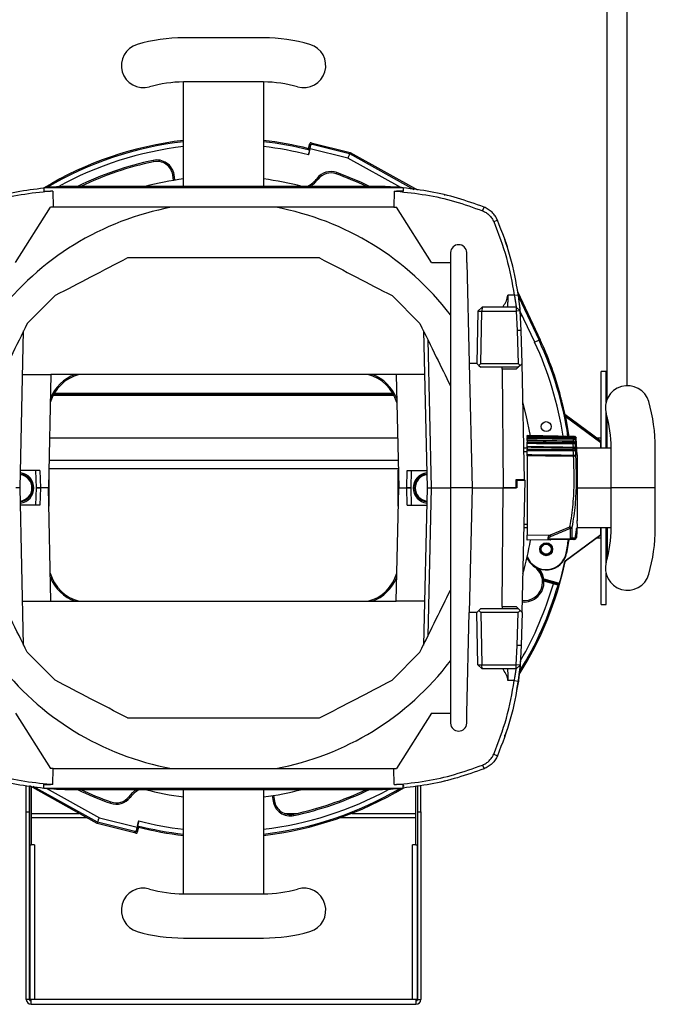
# Model space of a CAD drawing. Header units: millimetres. Extents: x 26 to 182, y 63 to 258.
# Tile 9 of 33: x 36 to 51, y 137 to 161. Entities that reach past the tile are written whole.
import ezdxf

# ---------------------------------------------------------------- set-up
doc = ezdxf.new("R2010")
doc.units = ezdxf.units.MM

msp = doc.modelspace()

# ---------------------------------------------------------------- linework, layer by layer
at = {"color": 7, "linetype": 'Continuous', "lineweight": 25}
for p, q in [((50.3, 151.737), (50.3, 178.125)), ((50.8, 152.07), (50.8, 178.125)), ((41.745, 160.722), (39.755, 160.722)), ((41.745, 159.622), (39.755, 159.622)), ((39.755, 157.025), (39.755, 159.622)), ((41.745, 159.622), (41.745, 157.025)), ((42.867, 157.964), (42.898, 158.089)), ((42.922, 158.049), (42.898, 158.089)), ((42.934, 158.111), (42.957, 158.073)), ((42.934, 158.111), (43.899, 157.869)), ((42.957, 158.073), (43.887, 157.84)), ((42.863, 157.808), (42.902, 157.963)), ((42.889, 157.926), (42.867, 157.964)), ((43.843, 157.727), (42.902, 157.963)), ((43.887, 157.84), (43.899, 157.869)), ((43.899, 157.869), (45.576, 156.939)), ((38.998, 157.673), (39.005, 157.64)), ((39.518, 157.318), (39.484, 157.313)), ((39.507, 157.175), (39.484, 157.313)), ((39.54, 157.18), (39.518, 157.318)), ((43.567, 157.368), (43.556, 157.336)), ((36.278, 156.99), (36.28, 156.905)), ((45.222, 156.99), (36.28, 156.99)), ((36.457, 157.005), (36.457, 156.99)), ((44.5, 157.025), (37, 157.025)), ((43.078, 157.226), (43.105, 157.205)), ((45.043, 157.005), (45.043, 156.99)), ((45.222, 156.99), (45.22, 156.905)), ((36.28, 156.905), (36.442, 156.905)), ((36.5, 156.905), (36.442, 156.905)), ((36.5, 156.905), (36.509, 156.505)), ((45, 156.905), (44.991, 156.505)), ((45, 156.905), (45.058, 156.905)), ((45.22, 156.905), (45.058, 156.905)), ((46.244, 156.814), (46.267, 156.814)), ((35.571, 155.13), (36.442, 156.505)), ((36.509, 156.505), (36.442, 156.505)), ((44.991, 156.505), (36.509, 156.505)), ((44.991, 156.505), (45.058, 156.505)), ((45.929, 155.13), (45.058, 156.505)), ((47.198, 156.417), (47.235, 156.509)), ((47.475, 156.148), (47.568, 156.186)), ((46.402, 155.38), (46.396, 155.13)), ((46.807, 155.13), (46.802, 155.38)), ((45.929, 155.13), (46.396, 155.13)), ((46.396, 155.13), (46.396, 149.525)), ((46.807, 155.13), (46.864, 152.625)), ((35.863, 153.614), (36.557, 154.308)), ((44.943, 154.308), (45.637, 153.614)), ((47.987, 154.318), (47.827, 154.318)), ((47.987, 154.318), (48.088, 154.33)), ((48.079, 154.391), (48.631, 153.211)), ((47.717, 154.025), (47.717, 154.054)), ((47.082, 153.925), (47.053, 152.623)), ((47.082, 153.925), (47.187, 154.025)), ((47.082, 153.925), (47.182, 153.925)), ((47.153, 152.623), (47.182, 153.925)), ((47.187, 154.025), (47.182, 153.925)), ((47.182, 153.925), (48.034, 153.925)), ((48.033, 154.025), (47.187, 154.025)), ((48.033, 154.025), (48.034, 153.925)), ((48.033, 154.025), (48.134, 153.933)), ((48.134, 153.933), (48.034, 153.925)), ((48.034, 153.925), (48.061, 153.443)), ((48.161, 153.443), (48.134, 153.933)), ((35.685, 149.525), (35.774, 153.433)), ((45.726, 153.433), (45.815, 149.525)), ((48.061, 153.443), (48.08, 152.623)), ((48.161, 153.443), (48.061, 153.443)), ((48.18, 152.623), (48.161, 153.443)), ((45.836, 153.21), (45.919, 149.525)), ((48.602, 153.198), (48.631, 153.211)), ((46.864, 152.625), (47.053, 152.625)), ((46.864, 152.625), (46.935, 149.525)), ((47.053, 152.623), (47.102, 152.574)), ((47.102, 152.574), (47.153, 152.623)), ((47.153, 152.623), (48.08, 152.623)), ((48.08, 152.623), (48.131, 152.574)), ((48.131, 152.574), (48.18, 152.623)), ((48.245, 149.735), (48.18, 152.623)), ((35.749, 152.345), (36.454, 152.345)), ((36.454, 152.345), (36.39, 149.525)), ((45.046, 152.345), (36.454, 152.345)), ((45.751, 152.345), (45.046, 152.345)), ((45.046, 152.345), (45.11, 149.525)), ((47.102, 152.574), (47.151, 152.525)), ((48.082, 152.525), (47.151, 152.525)), ((48.033, 152.476), (47.686, 152.476)), ((47.686, 152.476), (47.712, 149.525)), ((48.131, 152.574), (48.082, 152.525)), ((50.27, 152.425), (50.15, 152.425)), ((50.15, 150.52), (50.15, 152.425)), ((50.27, 151.647), (50.27, 152.425)), ((49.245, 151.36), (49.938, 150.847)), ((50.27, 150.52), (50.27, 151.393)), ((50.3, 150.52), (50.3, 151.283)), ((49.468, 150.805), (48.308, 150.825)), ((48.308, 150.799), (48.308, 150.776)), ((48.308, 150.706), (48.308, 150.749)), ((48.308, 150.699), (48.308, 150.663)), ((48.308, 150.558), (48.308, 150.627)), ((49.451, 150.653), (49.451, 150.677)), ((49.457, 150.76), (49.459, 150.777)), ((49.468, 150.805), (49.471, 150.805)), ((49.5, 150.642), (49.499, 150.62)), ((49.508, 150.736), (49.505, 150.72)), ((49.506, 150.743), (49.508, 150.736)), ((49.517, 150.761), (49.517, 150.761)), ((49.553, 150.342), (49.524, 150.76)), ((49.938, 150.847), (50.15, 150.689)), ((50.035, 150.775), (50.15, 150.775)), ((50.141, 150.52), (50.141, 150.648)), ((50.142, 150.685), (50.15, 150.689)), ((48.228, 150.52), (48.308, 150.52)), ((48.308, 150.425), (48.23, 150.425)), ((48.308, 150.536), (48.308, 150.489)), ((48.308, 150.354), (48.308, 150.446)), ((49.453, 150.489), (49.452, 150.517)), ((49.5, 150.496), (49.501, 150.471)), ((49.541, 150.52), (50.397, 150.52)), ((50.397, 149.525), (50.397, 150.52)), ((51.497, 149.525), (51.497, 150.52)), ((48.308, 150.323), (48.308, 148.346)), ((49.558, 149.525), (49.558, 150.347)), ((36.18, 149.955), (35.695, 149.955)), ((36.09, 149.525), (36.08, 149.955)), ((36.18, 149.955), (36.19, 149.525)), ((36.4, 149.976), (36.4, 149.636)), ((36.401, 150.005), (45.099, 150.005)), ((45.1, 149.636), (45.1, 149.976)), ((45.31, 149.525), (45.32, 149.955)), ((45.32, 149.955), (45.805, 149.955)), ((45.42, 149.955), (45.41, 149.525)), ((48.03, 149.525), (48.034, 149.735)), ((48.033, 149.715), (48.054, 149.715)), ((48.034, 149.735), (48.245, 149.735)), ((48.054, 149.715), (48.05, 149.525)), ((48.054, 149.715), (48.254, 149.715)), ((48.18, 146.427), (48.254, 149.715)), ((35.685, 149.525), (35.581, 149.525)), ((35.774, 145.617), (35.685, 149.525)), ((36.08, 149.095), (36.09, 149.525)), ((36.09, 149.525), (36.19, 149.525)), ((36.19, 149.525), (36.09, 149.525)), ((36.19, 149.525), (36.18, 149.095)), ((36.39, 149.525), (36.19, 149.525)), ((36.39, 149.525), (36.19, 149.525)), ((36.454, 146.705), (36.39, 149.525)), ((36.4, 149.414), (36.4, 149.074)), ((45.046, 146.705), (45.11, 149.525)), ((45.1, 149.074), (45.1, 149.414)), ((45.11, 149.525), (45.31, 149.525)), ((45.11, 149.525), (45.31, 149.525)), ((45.32, 149.095), (45.31, 149.525)), ((45.31, 149.525), (45.41, 149.525)), ((45.41, 149.525), (45.31, 149.525)), ((45.41, 149.525), (45.42, 149.095)), ((45.815, 149.525), (45.726, 145.617)), ((45.815, 149.525), (45.919, 149.525)), ((45.919, 149.525), (45.836, 145.84)), ((45.919, 149.525), (46.39, 149.525)), ((46.396, 149.525), (46.396, 143.92)), ((46.935, 149.525), (46.396, 149.525)), ((46.935, 149.525), (46.864, 146.425)), ((46.935, 149.525), (47.712, 149.525)), ((47.686, 146.574), (47.712, 149.525)), ((48.05, 149.525), (47.712, 149.525)), ((47.712, 149.525), (48.03, 149.525)), ((49.558, 149.525), (50.397, 149.525)), ((49.558, 148.703), (49.558, 149.525)), ((50.397, 148.53), (50.397, 149.525)), ((51.497, 149.525), (50.397, 149.525)), ((51.497, 149.525), (50.397, 149.525)), ((51.497, 148.53), (51.497, 149.525)), ((36.18, 149.095), (35.695, 149.095)), ((45.32, 149.095), (45.805, 149.095)), ((48.308, 148.53), (48.228, 148.53)), ((48.23, 148.625), (48.308, 148.625)), ((48.885, 148.356), (49.37, 148.557)), ((49.385, 148.261), (49.385, 148.521)), ((49.417, 148.54), (49.417, 148.284)), ((49.542, 148.475), (49.541, 148.469)), ((50.397, 148.53), (49.545, 148.53)), ((50.141, 148.365), (50.141, 148.53)), ((50.15, 146.625), (50.15, 148.53)), ((50.27, 147.659), (50.27, 148.53)), ((50.3, 148.53), (50.3, 147.769)), ((48.308, 148.346), (48.885, 148.356)), ((48.308, 148.225), (48.308, 148.346)), ((48.89, 148.235), (48.308, 148.225)), ((49.37, 148.244), (48.89, 148.235)), ((49.257, 147.71), (50.141, 148.365)), ((50.15, 148.361), (49.265, 147.705)), ((49.346, 148.243), (49.288, 147.903)), ((49.458, 148.245), (49.37, 148.244)), ((49.484, 148.246), (49.476, 148.245)), ((49.507, 148.288), (49.507, 148.287)), ((50.15, 148.275), (50.035, 148.275)), ((50.141, 148.365), (50.15, 148.361)), ((49.279, 147.905), (49.288, 147.903)), ((48.493, 147.571), (48.488, 147.564)), ((48.722, 147.24), (48.968, 147.169)), ((48.723, 147.265), (49.082, 147.162)), ((48.959, 147.14), (48.725, 147.208)), ((50.27, 146.625), (50.27, 147.401)), ((49.055, 147.146), (49.082, 147.162)), ((35.749, 146.705), (36.454, 146.705)), ((36.454, 146.705), (45.046, 146.705)), ((45.751, 146.705), (45.046, 146.705)), ((47.102, 146.476), (47.053, 146.427)), ((47.151, 146.525), (47.102, 146.476)), ((47.153, 146.427), (47.102, 146.476)), ((47.151, 146.525), (48.082, 146.525)), ((47.686, 146.574), (48.033, 146.574)), ((48.131, 146.476), (48.08, 146.427)), ((48.082, 146.525), (48.131, 146.476)), ((48.18, 146.427), (48.131, 146.476)), ((50.15, 146.625), (50.27, 146.625)), ((46.807, 143.92), (46.864, 146.425)), ((47.053, 146.425), (46.864, 146.425)), ((47.082, 145.125), (47.053, 146.427)), ((47.153, 146.427), (47.182, 145.125)), ((48.08, 146.427), (47.153, 146.427)), ((48.061, 145.607), (48.08, 146.427)), ((48.18, 146.427), (48.161, 145.607)), ((48.034, 145.125), (48.061, 145.607)), ((48.161, 145.607), (48.061, 145.607)), ((48.161, 145.607), (48.134, 145.117)), ((36.557, 144.741), (35.863, 145.436)), ((45.637, 145.436), (44.943, 144.741)), ((47.082, 145.125), (47.182, 145.125)), ((47.082, 145.125), (47.187, 145.025)), ((47.182, 145.125), (48.034, 145.125)), ((47.187, 145.025), (47.182, 145.125)), ((48.033, 145.025), (47.187, 145.025)), ((47.717, 144.997), (47.717, 145.025)), ((48.033, 145.025), (48.034, 145.125)), ((48.033, 145.025), (48.134, 145.117)), ((48.134, 145.117), (48.034, 145.125)), ((47.987, 144.732), (47.828, 144.732)), ((47.987, 144.732), (48.088, 144.72)), ((35.571, 143.92), (36.442, 142.545)), ((45.929, 143.92), (45.058, 142.545)), ((45.929, 143.92), (46.396, 143.92)), ((46.396, 143.92), (46.402, 143.67)), ((46.802, 143.67), (46.807, 143.92)), ((47.475, 142.902), (47.568, 142.864)), ((36.509, 142.545), (36.442, 142.545)), ((36.5, 142.145), (36.509, 142.545)), ((36.509, 142.545), (44.991, 142.545)), ((45, 142.145), (44.991, 142.545)), ((44.991, 142.545), (45.058, 142.545)), ((47.198, 142.633), (47.235, 142.541)), ((35.84, 141.471), (35.84, 142.126)), ((35.92, 141.471), (35.92, 142.111)), ((37.601, 141.181), (35.924, 142.111)), ((35.925, 140.651), (35.925, 142.11)), ((35.96, 142.09), (35.96, 141.43)), ((36.278, 142.06), (36.28, 142.145)), ((36.278, 142.06), (45.22, 142.06)), ((36.28, 142.145), (36.442, 142.145)), ((36.5, 142.145), (36.442, 142.145)), ((36.457, 142.045), (36.457, 142.06)), ((45, 142.145), (45.058, 142.145)), ((45.043, 142.045), (45.043, 142.06)), ((45.22, 142.145), (45.058, 142.145)), ((45.222, 142.06), (45.22, 142.145)), ((45.54, 141.43), (45.54, 142.105)), ((45.575, 142.11), (45.575, 140.651)), ((45.58, 142.111), (45.58, 141.471)), ((45.66, 141.471), (45.66, 142.126)), ((46.244, 142.236), (46.267, 142.236)), ((37, 142.025), (44.5, 142.025)), ((38.423, 141.824), (38.396, 141.845)), ((39.755, 139.428), (39.755, 142.025)), ((41.745, 142.025), (41.745, 139.428)), ((41.96, 141.87), (41.982, 141.732)), ((41.993, 141.875), (42.016, 141.737)), ((37.933, 141.682), (37.944, 141.714)), ((41.982, 141.732), (42.016, 141.737)), ((35.84, 141.471), (35.92, 141.471)), ((35.84, 136.801), (35.84, 141.471)), ((35.92, 136.801), (35.92, 141.471)), ((35.96, 141.43), (35.96, 141.326)), ((35.96, 141.326), (35.96, 140.651)), ((37.658, 141.323), (38.599, 141.087)), ((42.502, 141.377), (42.495, 141.41)), ((45.54, 141.326), (45.54, 141.43)), ((45.54, 140.651), (45.54, 141.326)), ((45.58, 141.471), (45.66, 141.471)), ((45.58, 141.471), (45.58, 136.801)), ((45.66, 141.471), (45.66, 136.801)), ((37.613, 141.21), (37.601, 141.181)), ((38.566, 140.939), (37.601, 141.181)), ((38.543, 140.977), (37.613, 141.21)), ((38.637, 141.242), (38.599, 141.087)), ((38.634, 141.086), (38.602, 140.961)), ((38.611, 141.124), (38.634, 141.086)), ((38.566, 140.939), (38.543, 140.977)), ((38.578, 141.001), (38.602, 140.961)), ((35.925, 140.651), (35.925, 136.801)), ((35.925, 140.651), (35.96, 140.651)), ((36.045, 140.651), (35.96, 140.651)), ((36.045, 140.651), (36.045, 136.801)), ((45.54, 140.651), (45.455, 140.651)), ((45.455, 136.801), (45.455, 140.651)), ((45.54, 140.651), (45.575, 140.651)), ((45.575, 136.801), (45.575, 140.651)), ((39.755, 139.428), (41.745, 139.428)), ((39.755, 138.328), (41.745, 138.328)), ((35.92, 136.801), (35.84, 136.801)), ((35.96, 136.801), (35.925, 136.801)), ((35.96, 136.681), (35.96, 136.801)), ((36.045, 136.801), (35.96, 136.801)), ((35.96, 136.681), (45.54, 136.681)), ((45.455, 136.801), (36.045, 136.801)), ((45.54, 136.801), (45.455, 136.801)), ((45.54, 136.801), (45.54, 136.681)), ((45.575, 136.801), (45.54, 136.801)), ((45.58, 136.801), (45.66, 136.801))]:
    msp.add_line(p, q, dxfattribs=at)
at = {"color": 1, "linetype": 'Continuous', "lineweight": 25}
for p, q in [((45.163, 156.996), (43.843, 157.727)), ((43.887, 157.84), (45.489, 156.952)), ((47.75, 155.715), (47.75, 155.667)), ((48.094, 154.284), (48.602, 153.198)), ((48.494, 153.147), (48.136, 153.912)), ((36.522, 151.854), (44.978, 151.854)), ((44.978, 151.855), (36.523, 151.855)), ((36.54, 151.885), (44.961, 151.885)), ((44.994, 151.823), (36.506, 151.823)), ((49.248, 151.348), (50.142, 150.685)), ((50.141, 150.648), (49.257, 151.303)), ((36.418, 150.773), (45.082, 150.773)), ((49.469, 150.777), (49.468, 150.79)), ((45.095, 150.205), (36.405, 150.205)), ((36.392, 149.636), (36.4, 149.636)), ((36.392, 149.414), (36.4, 149.414)), ((45.1, 149.636), (45.108, 149.636)), ((45.1, 149.414), (45.108, 149.414)), ((49.533, 148.29), (49.533, 148.29)), ((48.493, 147.571), (48.493, 147.572)), ((47.75, 143.335), (47.75, 143.383)), ((37.613, 141.21), (36.011, 142.098)), ((36.338, 142.054), (37.658, 141.323)), ((45.247, 142.114), (45.22, 142.098)), ((35.96, 141.43), (37.151, 141.43)), ((35.96, 141.326), (37.339, 141.326)), ((42.262, 141.43), (42.585, 141.43)), ((43.661, 141.326), (45.54, 141.326)), ((43.939, 141.43), (45.54, 141.43))]:
    msp.add_line(p, q, dxfattribs=at)
at = {"color": 7, "linetype": 'Continuous', "lineweight": 25, "flags": 128}
for points in [[(43.887, 157.84), (43.886, 157.837), (43.883, 157.831), (43.879, 157.82), (43.874, 157.806), (43.867, 157.789), (43.859, 157.77), (43.851, 157.749), (43.843, 157.727)], [(48.602, 153.198), (48.6, 153.197), (48.593, 153.194), (48.583, 153.189), (48.57, 153.182), (48.553, 153.175), (48.535, 153.166), (48.514, 153.157), (48.494, 153.147)], [(47.686, 152.476), (47.686, 152.486), (47.686, 152.495), (47.686, 152.503), (47.686, 152.511), (47.686, 152.517), (47.686, 152.521), (47.686, 152.524), (47.686, 152.525)], [(48.082, 152.525), (48.081, 152.524), (48.078, 152.521), (48.074, 152.517), (48.068, 152.511), (48.06, 152.503), (48.052, 152.495), (48.043, 152.486), (48.033, 152.476)], [(48.391, 150.824), (48.286, 151.335), (48.202, 151.655)], [(49.174, 151.661), (49.278, 151.199), (49.346, 150.807)], [(48.89, 148.235), (48.892, 148.236), (48.894, 148.237), (48.896, 148.238), (48.898, 148.24), (48.9, 148.243), (48.901, 148.247), (48.903, 148.251), (48.904, 148.255)], [(49.254, 147.687), (49.252, 147.688), (49.248, 147.691), (49.246, 147.692)], [(49.257, 147.71), (49.261, 147.707), (49.265, 147.705)], [(48.968, 147.169), (48.968, 147.169), (48.967, 147.167), (48.966, 147.164), (48.965, 147.161), (48.964, 147.156), (48.963, 147.151), (48.961, 147.146), (48.959, 147.14)], [(47.686, 146.574), (47.686, 146.564), (47.686, 146.555), (47.686, 146.547), (47.686, 146.539), (47.686, 146.533), (47.686, 146.529), (47.686, 146.526), (47.686, 146.525)], [(48.033, 146.574), (48.043, 146.564), (48.052, 146.555), (48.06, 146.547), (48.068, 146.539), (48.074, 146.533), (48.078, 146.529), (48.081, 146.526), (48.082, 146.525)], [(37.613, 141.21), (37.614, 141.213), (37.617, 141.219), (37.621, 141.23), (37.626, 141.244), (37.633, 141.261), (37.641, 141.28), (37.649, 141.301), (37.658, 141.323)]]:
    msp.add_lwpolyline(points, dxfattribs=at)
at = {"color": 7, "linetype": 'Continuous', "lineweight": 25}
for centre, radius in [((48.782, 151.05), 0.124), ((48.782, 148), 0.16), ((48.782, 148), 0.151), ((48.782, 148), 0.148), ((48.782, 148), 0.125)]:
    msp.add_circle(centre, radius, dxfattribs=at)
for centre, radius, start, end in [((39.755, 156.58), 4.142, 90, 106.1639), ((41.745, 156.58), 4.142, 73.8361, 90), ((38.755, 160.03), 0.55, 106.1639, 286.1639), ((42.745, 160.03), 0.55, 253.8361, 73.8361), ((39.755, 156.58), 3.042, 90, 106.1639), ((41.745, 156.58), 3.042, 73.8361, 90), ((40.75, 149.525), 8.7, 96.5672, 120.9837), ((40.75, 149.525), 8.7, 75.9202, 83.4328), ((40.75, 149.525), 8.334, 102.1341, 115.852), ((40.75, 149.525), 8.3, 102.1341, 115.3732), ((39.089, 157.248), 0.434, 9.2319, 102.1341), ((39.089, 157.248), 0.4, 9.2319, 102.1341), ((43.421, 156.96), 0.434, 70.2428, 142.1998), ((43.421, 156.96), 0.4, 70.2428, 142.1998), ((40.75, 149.525), 8.3, 64.7122, 70.2428), ((40.75, 149.525), 8.334, 64.148, 70.2428), ((37, 149.525), 7.5, 94.1494, 95.5237), ((37, 149.525), 7.5, 90, 94.1494), ((40.75, 149.525), 7.75, 97.3764, 104.6266), ((40.75, 149.525), 7.75, 75.3592, 82.6236), ((42.472, 157.695), 0.766, 298.9191, 322.1998), ((42.472, 157.695), 0.8, 302.2719, 322.1998), ((44.5, 149.525), 7.5, 85.8506, 90), ((44.5, 149.525), 7.5, 84.4763, 85.8506), ((40.75, 149.525), 7.1, 100.5446, 142.6765), ((40.75, 149.525), 7.1, 37.3235, 79.4554), ((46.602, 155.375), 0.2, 1.3, 178.7), ((40.75, 153.275), 7.413, 17.6489, 19.2154), ((40.75, 153.275), 7.413, 3.8867, 9.8318), ((40.75, 149.525), 8.7, 15.9733, 25.067), ((37.4, 151.375), 1, 104.0699, 164.1686), ((44.1, 151.375), 1, 15.8314, 75.9301), ((50.805, 151.52), 0.55, 16.1639, 196.1639), ((47.355, 150.52), 4.142, 0, 16.1639), ((47.355, 150.52), 3.042, 0, 16.1639), ((49.453, 150.629), 0.0488, 16.3553, 91.7768), ((47.593, 150.637), 1.858, 359.4869, 0.5131), ((49.453, 150.605), 0.0485, 18.1306, 92.6825), ((49.475, 150.499), 0.123, 78.6224, 101.2112), ((49.451, 150.636), 0.05, 35.36, 88.9396), ((48.388, 150.748), 1.07, 359.335, 0.665), ((49.456, 150.71), 0.0499, 11.3086, 89.385), ((49.469, 150.688), 0.0489, 41.1505, 103.7566), ((49.458, 150.729), 0.05, 16.6484, 88.9275), ((49.458, 150.727), 0.0501, 10.3228, 89.0351), ((49.158, 150.797), 0.311, 358.6167, 1.3833), ((49.467, 150.755), 0.0499, 7.6904, 88.9466), ((49.467, 150.755), 0.0499, 7.6771, 88.9565), ((49.475, 150.745), 0.045, 21.2181, 98.4118), ((49.483, 150.754), 0.05, 6.6543, 88.9917), ((48.719, 150.528), 0.733, 359.1227, 0.8735), ((49.45, 150.489), 0.0507, 8.4264, 87.9193), ((49.459, 150.468), 0.0492, 34.2976, 98.9889), ((49.462, 150.439), 0.0511, 39.6275, 100.1036), ((46.988, 150.469), 2.464, 359.5287, 0.4713), ((49.452, 150.512), 0.0631, 270.1901, 320.3099), ((47.634, 150.326), 1.829, 359.5404, 0.4596), ((49.464, 150.291), 0.0493, 16.4443, 91.4196), ((49.477, 150.227), 0.0849, 66.2276, 99.6862), ((35.65, 149.525), 0.33, 277.4456, 82.5544), ((45.85, 149.525), 0.33, 97.4456, 180), ((45.85, 149.525), 0.33, 180, 262.5544), ((49.358, 148.454), 0.104, 55.4633, 83.4636), ((48.969, 148.375), 0.44, 19.4274, 24.4988), ((49.381, 148.566), 0.0449, 274.7328, 324.1219), ((47.355, 148.53), 3.042, 343.8361, 0), ((47.355, 148.53), 4.142, 343.8361, 0), ((40.75, 149.525), 7.75, 344.0509, 350.3353), ((48.475, 148.18), 0.446, 17.8397, 23.1879), ((40.75, 149.525), 8.682, 349.2471, 351.502), ((49.369, 148.293), 0.0492, 271.4439, 350.1307), ((49.364, 148.264), 0.021, 287.4005, 353.2106), ((49.378, 148.305), 0.0443, 278.5092, 332.2634), ((49.457, 148.295), 0.0499, 271.0764, 351.8642), ((49.457, 148.295), 0.05, 271, 350.7615), ((49.483, 148.296), 0.05, 271.0087, 353.3531), ((49.483, 148.296), 0.05, 271, 353.3596), ((40.75, 149.525), 8.7, 327.7845, 347.8034), ((48.782, 148), 0.525, 204.1031, 236.0212), ((48.782, 148), 0.516, 202.7447, 349.2471), ((48.782, 148), 0.507, 201.2822, 349.2471), ((40.75, 149.525), 8.691, 343.9667, 347.8258), ((50.805, 147.53), 0.55, 163.8361, 343.8361), ((48.23, 147.182), 0.461, 264.4019, 56.0212), ((48.23, 147.182), 0.47, 11.4068, 56.0212), ((37.4, 147.675), 1, 195.8314, 255.9301), ((44.1, 147.675), 1, 284.0699, 344.1686), ((48.23, 147.182), 0.495, 264.8426, 3.0004), ((49.046, 147.118), 0.03, 343.8525, 73.9651), ((37.235, 168.462), 24.416, 299.0087, 299.0829), ((40.75, 145.775), 7.413, 350.1682, 356.1133), ((40.75, 149.525), 7.1, 217.3235, 259.4554), ((40.75, 149.525), 7.1, 280.5446, 322.6765), ((46.602, 143.675), 0.2, 181.3, 358.7), ((40.75, 145.775), 7.413, 340.7846, 342.3511), ((37, 149.525), 7.5, 264.4763, 265.8506), ((40.75, 149.525), 8.7, 276.5672, 300.9682), ((44.5, 149.525), 7.5, 274.1494, 275.5237), ((37, 149.525), 7.5, 265.8506, 270), ((40.75, 149.525), 8.334, 244.148, 250.2428), ((40.75, 149.525), 8.3, 244.6373, 250.2428), ((38.08, 142.09), 0.434, 250.2428, 322.1998), ((38.08, 142.09), 0.4, 250.2428, 322.1998), ((39.028, 141.355), 0.8, 123.0643, 142.1998), ((39.028, 141.355), 0.766, 118.9191, 142.1998), ((40.75, 149.525), 7.75, 255.4074, 262.6236), ((40.75, 149.525), 7.75, 277.3764, 284.5926), ((40.75, 149.525), 8.3, 282.1341, 295.3627), ((40.75, 149.525), 8.334, 282.1341, 295.852), ((44.5, 149.525), 7.5, 270, 274.1494), ((42.411, 141.801), 0.434, 189.2319, 282.1341), ((42.411, 141.801), 0.4, 189.2319, 282.1341), ((40.75, 149.525), 8.7, 255.9202, 263.4328), ((38.755, 139.02), 0.55, 73.8361, 253.8361), ((39.755, 142.47), 3.042, 253.8361, 270), ((41.745, 142.47), 3.042, 270, 286.1639), ((42.745, 139.02), 0.55, 286.1639, 106.1639), ((39.755, 142.47), 4.142, 253.8361, 270), ((41.745, 142.47), 4.142, 270, 286.1639), ((35.96, 136.801), 0.12, 180, 270), ((35.96, 136.801), 0.04, 180, 270), ((45.54, 136.801), 0.12, 270, 0), ((45.54, 136.801), 0.04, 270, 0)]:
    msp.add_arc(centre, radius, start, end, dxfattribs=at)
at = {"color": 1, "linetype": 'Continuous', "lineweight": 25}
for centre, radius, start, end in [((40.75, 149.525), 8.669, 96.591, 120.5516), ((40.75, 149.525), 8.549, 96.684, 118.8045), ((40.75, 149.525), 8.669, 75.7128, 83.409), ((40.75, 149.525), 8.549, 75.6921, 83.316), ((40.75, 149.525), 8.549, 8.6412, 25.067), ((40.75, 149.525), 8.669, 8.5065, 25.067), ((37.4, 151.375), 1.03, 109.6529, 158.7207), ((44.1, 151.375), 1.03, 21.2793, 70.3471), ((49.186, 150.683), 0.265, 358.743, 0.5206), ((49.503, 150.776), 0.0437, 176.8367, 179.2946), ((49.453, 150.637), 0.0474, 6.3058, 35.3279), ((35.65, 149.525), 0.379, 0, 83.3651), ((45.85, 149.525), 0.379, 96.6349, 180), ((35.65, 149.525), 0.349, 0, 82.9057), ((45.85, 149.525), 0.349, 97.0943, 180), ((35.65, 149.525), 0.349, 277.0943, 0), ((35.65, 149.525), 0.379, 276.6349, 0), ((45.85, 149.525), 0.379, 180, 263.3651), ((45.85, 149.525), 0.349, 180, 262.9057), ((49.526, 148.479), 0.0161, 292.6235, 344.1979), ((49.524, 148.475), 0.0177, 293.9048, 341.7312), ((48.782, 148), 0.517, 202.8476, 236.0212), ((48.23, 147.182), 0.5, 9.5534, 41.9945), ((37.4, 147.675), 1.03, 201.2793, 250.3471), ((44.1, 147.675), 1.03, 289.6529, 338.7207), ((40.75, 149.525), 8.669, 328.205, 343.8187), ((40.75, 149.525), 8.549, 329.8636, 343.8034), ((40.75, 149.525), 8.669, 276.591, 300.4592), ((40.75, 149.525), 8.549, 276.684, 298.8045), ((40.75, 149.525), 8.669, 255.7128, 263.409), ((40.75, 149.525), 8.549, 255.6921, 263.316)]:
    msp.add_arc(centre, radius, start, end, dxfattribs=at)
at = {"color": 7, "linetype": 'Continuous', "lineweight": 25}
for centre, major_axis, ratio, start_param, end_param in [((42.916, 158.1), (0.0158, 0.0305), 0.382142, 1.338818, 2.123959), ((42.899, 157.964), (0.029, 0.116), 0.022693, 4.712389, 5.537956), ((42.916, 158.1), (0.0343, -0.0005), 0.382142, 1.017634, 1.802775), ((50.142, 150.648), (0, 0.0373), 0.018228, 0.009172, 1.55728), ((38.601, 141.086), (0.029, 0.116), 0.022693, 1.570796, 2.396364), ((38.584, 140.95), (0.0343, -0.0005), 0.382142, 4.159226, 4.944367), ((38.584, 140.95), (0.0158, 0.0305), 0.382142, 4.480411, 5.265551)]:
    msp.add_ellipse(centre, major_axis=major_axis, ratio=ratio, start_param=start_param, end_param=end_param, dxfattribs=at)
for points, knots in [([(42.957, 158.073), (42.957, 158.073), (42.953, 158.074), (42.942, 158.073), (42.929, 158.066), (42.924, 158.054), (42.922, 158.049)], [0, 0, 0, 0, 0.007562, 0.355059, 0.745971, 1, 1, 1, 1]), ([(42.889, 157.926), (42.889, 157.924), (42.889, 157.921), (42.885, 157.899), (42.878, 157.869), (42.87, 157.837), (42.865, 157.816), (42.863, 157.808)], [0, 0, 0, 0, 0.217909, 0.435821, 0.653714, 0.871562, 1, 1, 1, 1]), ([(34.265, 156.509), (34.484, 156.587), (34.92, 156.744), (35.594, 156.905), (36.051, 156.962), (36.278, 156.99)], [0, 0, 0, 0, 0.335622, 0.668955, 1, 1, 1, 1]), ([(47.235, 156.509), (47.016, 156.587), (46.581, 156.744), (45.906, 156.905), (45.449, 156.962), (45.222, 156.99)], [0, 0, 0, 0, 0.335622, 0.668955, 1, 1, 1, 1]), ([(36.442, 156.905), (36.198, 156.879), (35.712, 156.828), (34.994, 156.664), (34.533, 156.499), (34.302, 156.417)], [0, 0, 0, 0, 0.3339651, 0.6661909, 1, 1, 1, 1]), ([(45.058, 156.905), (45.302, 156.879), (45.789, 156.828), (46.507, 156.664), (46.967, 156.499), (47.198, 156.417)], [0, 0, 0, 0, 0.333965, 0.666191, 1, 1, 1, 1]), ([(47.568, 156.186), (47.55, 156.221), (47.515, 156.292), (47.436, 156.383), (47.343, 156.459), (47.271, 156.492), (47.235, 156.509)], [0, 0, 0, 0, 0.25, 0.5, 0.75, 1, 1, 1, 1]), ([(47.198, 156.417), (47.228, 156.403), (47.288, 156.376), (47.365, 156.312), (47.431, 156.237), (47.46, 156.178), (47.475, 156.148)], [0, 0, 0, 0, 0.248468, 0.499974, 0.751419, 1, 1, 1, 1]), ([(47.475, 156.148), (47.59, 155.852), (47.821, 155.258), (47.932, 154.632), (47.987, 154.318)], [0, 0, 0, 0, 0.499996, 1, 1, 1, 1]), ([(48.088, 154.33), (48.031, 154.648), (47.918, 155.283), (47.685, 155.885), (47.568, 156.186)], [0, 0, 0, 0, 0.5, 1, 1, 1, 1]), ([(38.358, 155.245), (38.052, 155.086), (37.45, 154.773), (36.851, 154.462), (36.557, 154.308)], [0, 0, 0, 0, 0.50811, 1, 1, 1, 1]), ([(43.142, 155.245), (42.942, 155.245), (42.54, 155.245), (41.863, 155.245), (41.112, 155.245), (40.283, 155.245), (39.451, 155.245), (38.808, 155.245), (38.446, 155.245), (38.358, 155.245)], [0, 0, 0, 0, 0.127397, 0.255124, 0.425117, 0.595096, 0.769602, 0.94415, 1, 1, 1, 1]), ([(43.142, 155.245), (43.448, 155.086), (44.05, 154.773), (44.649, 154.462), (44.943, 154.308)], [0, 0, 0, 0, 0.50811, 1, 1, 1, 1]), ([(47.717, 154.054), (47.745, 154.094), (47.8, 154.175), (47.818, 154.271), (47.827, 154.318)], [0, 0, 0, 0, 0.503264, 1, 1, 1, 1]), ([(47.827, 154.318), (47.826, 154.294), (47.825, 154.248), (47.823, 154.185), (47.821, 154.131), (47.82, 154.078), (47.818, 154.034), (47.818, 154.028), (47.818, 154.025)], [0, 0, 0, 0, 0.154248, 0.300202, 0.437859, 0.567215, 0.800055, 1, 1, 1, 1]), ([(47.987, 154.318), (47.994, 154.279), (48.008, 154.202), (48.022, 154.105), (48.031, 154.038), (48.032, 154.029), (48.033, 154.025)], [0, 0, 0, 0, 0.255039, 0.506338, 0.754466, 1, 1, 1, 1]), ([(48.134, 153.933), (48.133, 153.939), (48.132, 153.952), (48.123, 154.043), (48.109, 154.175), (48.095, 154.278), (48.088, 154.33)], [0, 0, 0, 0, 0.248217, 0.497488, 0.74791, 1, 1, 1, 1]), ([(35.863, 153.614), (35.727, 153.337), (35.475, 152.823), (35.221, 152.306), (35.104, 152.068)], [0, 0, 0, 0, 0.539792, 1, 1, 1, 1]), ([(45.637, 153.614), (45.773, 153.337), (46.025, 152.823), (46.279, 152.306), (46.396, 152.068)], [0, 0, 0, 0, 0.539792, 1, 1, 1, 1]), ([(49.117, 151.893), (49.117, 151.894), (49.117, 151.897), (49.117, 151.901), (49.117, 151.904), (49.116, 151.907), (49.116, 151.91), (49.116, 151.912), (49.116, 151.913), (49.115, 151.914), (49.115, 151.915), (49.115, 151.916), (49.115, 151.917), (49.115, 151.918), (49.114, 151.919), (49.114, 151.919), (49.114, 151.919)], [0, 0, 0, 0, 0.289277, 0.522626, 0.679, 0.783851, 0.854214, 0.901506, 0.933356, 0.954882, 0.969507, 0.979526, 0.989008, 0.993238, 0.997511, 1, 1, 1, 1]), ([(49.174, 151.661), (49.169, 151.681), (49.159, 151.72), (49.144, 151.78), (49.13, 151.834), (49.12, 151.875), (49.117, 151.89), (49.117, 151.892), (49.117, 151.893)], [0, 0, 0, 0, 0.175795, 0.351588, 0.553196, 0.756308, 0.961964, 1, 1, 1, 1]), ([(48.308, 150.825), (48.399, 150.823), (48.672, 150.819), (48.973, 150.813), (49.269, 150.808), (49.382, 150.806), (49.468, 150.805)], [0, 0, 0, 0, 0.235175, 0.705524, 0.778217, 1, 1, 1, 1]), ([(48.308, 150.807), (48.308, 150.811), (48.308, 150.819), (48.308, 150.824), (48.308, 150.825), (48.308, 150.825)], [0, 0, 0, 0, 0.401463, 0.802925, 1, 1, 1, 1]), ([(49.468, 150.79), (49.42, 150.79), (49.245, 150.793), (49.07, 150.796), (48.756, 150.801), (48.544, 150.804), (48.332, 150.807), (48.308, 150.807)], [0, 0, 0, 0, 0.125878, 0.451096, 0.452294, 0.937036, 1, 1, 1, 1]), ([(49.459, 150.779), (49.404, 150.78), (49.02, 150.787), (48.636, 150.794), (48.308, 150.8)], [0, 0, 0, 0, 0.144048, 1, 1, 1, 1]), ([(49.459, 150.777), (49.369, 150.779), (49.071, 150.784), (48.688, 150.791), (48.394, 150.797), (48.308, 150.799)], [0, 0, 0, 0, 0.2345305, 0.7760409, 1, 1, 1, 1]), ([(48.308, 150.776), (48.396, 150.775), (48.661, 150.771), (48.958, 150.767), (49.253, 150.763), (49.371, 150.762), (49.457, 150.76)], [0, 0, 0, 0, 0.230476, 0.691427, 0.776212, 1, 1, 1, 1]), ([(48.308, 150.749), (48.308, 150.754), (48.308, 150.764), (48.308, 150.772), (48.308, 150.775), (48.308, 150.776)], [0, 0, 0, 0, 0.411156, 0.822285, 1, 1, 1, 1]), ([(49.457, 150.736), (49.408, 150.736), (49.234, 150.738), (49.06, 150.74), (48.746, 150.744), (48.537, 150.746), (48.329, 150.748), (48.308, 150.749)], [0, 0, 0, 0, 0.126893, 0.454597, 0.456224, 0.945015, 1, 1, 1, 1]), ([(49.452, 150.686), (49.399, 150.687), (49.018, 150.694), (48.636, 150.701), (48.308, 150.707)], [0, 0, 0, 0, 0.138288, 1, 1, 1, 1]), ([(49.451, 150.677), (49.36, 150.679), (49.058, 150.685), (48.677, 150.692), (48.387, 150.698), (48.308, 150.699)], [0, 0, 0, 0, 0.2400179, 0.7916914, 1, 1, 1, 1]), ([(48.308, 150.663), (48.398, 150.663), (48.667, 150.66), (48.962, 150.658), (49.254, 150.655), (49.365, 150.654), (49.451, 150.653)], [0, 0, 0, 0, 0.235663, 0.706989, 0.775369, 1, 1, 1, 1]), ([(48.308, 150.627), (48.308, 150.633), (48.308, 150.644), (48.308, 150.656), (48.308, 150.662), (48.308, 150.663)], [0, 0, 0, 0, 0.400678, 0.801364, 1, 1, 1, 1]), ([(49.451, 150.62), (49.402, 150.62), (49.229, 150.622), (49.054, 150.623), (48.722, 150.625), (48.514, 150.626), (48.308, 150.627)], [0, 0, 0, 0, 0.126875, 0.456027, 0.458165, 1, 1, 1, 1]), ([(49.505, 150.72), (49.507, 150.706), (49.509, 150.679), (49.509, 150.651), (49.506, 150.637), (49.502, 150.641), (49.5, 150.642)], [0, 0, 0, 0, 0.253914, 0.507621, 0.760893, 1, 1, 1, 1]), ([(49.508, 150.736), (49.508, 150.736), (49.508, 150.736), (49.507, 150.739), (49.506, 150.744), (49.505, 150.746)], [0, 0, 0, 0, 0.204081, 0.700151, 1, 1, 1, 1]), ([(49.517, 150.761), (49.517, 150.751), (49.519, 150.73), (49.517, 150.716), (49.514, 150.718), (49.51, 150.73), (49.508, 150.736)], [0, 0, 0, 0, 0.256372, 0.512747, 0.76964, 1, 1, 1, 1]), ([(48.308, 150.558), (48.463, 150.556), (48.709, 150.552), (49.09, 150.545), (49.316, 150.542), (49.452, 150.539)], [0, 0, 0, 0, 0.407288, 0.644164, 1, 1, 1, 1]), ([(48.308, 150.536), (48.308, 150.541), (48.308, 150.549), (48.308, 150.556), (48.308, 150.558), (48.308, 150.558)], [0, 0, 0, 0, 0.391043, 0.782068, 1, 1, 1, 1]), ([(49.452, 150.517), (49.356, 150.519), (49.04, 150.524), (48.658, 150.53), (48.373, 150.535), (48.308, 150.536)], [0, 0, 0, 0, 0.252236, 0.828493, 1, 1, 1, 1]), ([(48.308, 150.489), (48.401, 150.489), (48.68, 150.489), (48.976, 150.489), (49.265, 150.489), (49.368, 150.489), (49.453, 150.489)], [0, 0, 0, 0, 0.243667, 0.730999, 0.776997, 1, 1, 1, 1]), ([(48.308, 150.446), (48.308, 150.452), (48.308, 150.462), (48.308, 150.478), (48.308, 150.486), (48.308, 150.489)], [0, 0, 0, 0, 0.38308, 0.766159, 1, 1, 1, 1]), ([(49.453, 150.449), (49.405, 150.448), (49.232, 150.448), (49.058, 150.448), (48.724, 150.447), (48.515, 150.447), (48.308, 150.446)], [0, 0, 0, 0, 0.1246495, 0.4535266, 0.4562531, 1, 1, 1, 1]), ([(49.452, 150.539), (49.453, 150.541), (49.456, 150.546), (49.457, 150.563), (49.456, 150.589), (49.452, 150.61), (49.451, 150.62)], [0, 0, 0, 0, 0.203521, 0.467519, 0.733204, 1, 1, 1, 1]), ([(49.463, 150.34), (49.464, 150.346), (49.465, 150.359), (49.463, 150.386), (49.46, 150.418), (49.455, 150.438), (49.453, 150.449)], [0, 0, 0, 0, 0.2062228, 0.4677834, 0.733062, 1, 1, 1, 1]), ([(49.499, 150.62), (49.501, 150.604), (49.504, 150.572), (49.505, 150.533), (49.504, 150.506), (49.501, 150.499), (49.5, 150.496)], [0, 0, 0, 0, 0.26642, 0.5324335, 0.7967378, 1, 1, 1, 1]), ([(49.501, 150.471), (49.503, 150.455), (49.508, 150.424), (49.512, 150.374), (49.513, 150.333), (49.512, 150.314), (49.512, 150.305)], [0, 0, 0, 0, 0.2659437, 0.5312686, 0.793372, 1, 1, 1, 1]), ([(48.308, 150.354), (48.463, 150.352), (48.709, 150.349), (49.094, 150.345), (49.324, 150.342), (49.463, 150.34)], [0, 0, 0, 0, 0.403313, 0.637857, 1, 1, 1, 1]), ([(48.308, 150.323), (48.308, 150.328), (48.308, 150.339), (48.308, 150.349), (48.308, 150.353), (48.308, 150.354)], [0, 0, 0, 0, 0.439614, 0.879206, 1, 1, 1, 1]), ([(49.463, 150.311), (49.38, 150.312), (48.995, 150.316), (48.61, 150.32), (48.308, 150.323)], [0, 0, 0, 0, 0.215967, 1, 1, 1, 1]), ([(49.37, 148.557), (49.375, 148.583), (49.416, 148.791), (49.463, 149.188), (49.485, 149.749), (49.47, 150.124), (49.463, 150.311)], [0, 0, 0, 0, 0.043881, 0.362274, 0.680439, 1, 1, 1, 1]), ([(49.512, 150.305), (49.519, 150.117), (49.534, 149.741), (49.512, 149.176), (49.464, 148.776), (49.422, 148.565), (49.417, 148.54)], [0, 0, 0, 0, 0.317808, 0.636976, 0.955976, 1, 1, 1, 1]), ([(36.4, 149.636), (36.4, 149.596), (36.4, 149.522), (36.4, 149.448), (36.4, 149.414)], [0, 0, 0, 0, 0.541729, 1, 1, 1, 1]), ([(45.1, 149.414), (45.1, 149.454), (45.1, 149.528), (45.1, 149.602), (45.1, 149.636)], [0, 0, 0, 0, 0.541727, 1, 1, 1, 1]), ([(49.532, 148.29), (49.533, 148.291), (49.561, 148.43), (49.558, 148.574), (49.554, 148.715)], [0, 0, 0, 0, 0.010294, 1, 1, 1, 1]), ([(49.385, 148.521), (49.354, 148.508), (49.193, 148.438), (49.031, 148.371), (48.9, 148.317)], [0, 0, 0, 0, 0.189199, 1, 1, 1, 1]), ([(49.507, 148.288), (49.512, 148.32), (49.52, 148.374), (49.527, 148.429), (49.53, 148.451)], [0, 0, 0, 0, 0.593132, 1, 1, 1, 1]), ([(49.53, 148.451), (49.531, 148.462), (49.534, 148.485), (49.538, 148.511), (49.541, 148.528), (49.543, 148.534), (49.544, 148.529), (49.544, 148.512), (49.543, 148.492), (49.542, 148.479), (49.542, 148.475)], [0, 0, 0, 0, 0.138792, 0.277621, 0.415214, 0.550622, 0.684236, 0.817108, 0.950408, 1, 1, 1, 1]), ([(49.53, 148.451), (49.53, 148.451), (49.531, 148.463), (49.534, 148.484), (49.537, 148.507), (49.539, 148.518), (49.54, 148.52), (49.54, 148.52)], [0, 0, 0, 0, 0.001563, 0.348244, 0.653919, 0.871496, 1, 1, 1, 1]), ([(49.541, 148.469), (49.54, 148.446), (49.537, 148.398), (49.534, 148.336), (49.532, 148.297), (49.533, 148.292), (49.533, 148.29)], [0, 0, 0, 0, 0.171281, 0.351953, 0.727961, 1, 1, 1, 1]), ([(48.89, 148.235), (48.877, 148.236), (48.86, 148.236), (48.844, 148.244), (48.836, 148.249), (48.83, 148.257), (48.827, 148.265), (48.826, 148.273), (48.828, 148.283), (48.832, 148.295), (48.845, 148.319), (48.865, 148.339), (48.882, 148.353), (48.885, 148.356)], [0, 0, 0, 0, 0.225958, 0.281351, 0.347146, 0.421894, 0.469283, 0.520628, 0.565148, 0.622486, 0.711669, 0.93782, 1, 1, 1, 1]), ([(48.9, 148.317), (48.896, 148.315), (48.881, 148.309), (48.861, 148.299), (48.846, 148.286), (48.842, 148.279), (48.841, 148.274), (48.841, 148.27), (48.845, 148.266), (48.851, 148.262), (48.87, 148.255), (48.888, 148.255), (48.904, 148.255)], [0, 0, 0, 0, 0.073176, 0.320171, 0.401704, 0.447239, 0.479757, 0.51684, 0.553434, 0.618549, 0.682949, 1, 1, 1, 1]), ([(48.904, 148.255), (48.935, 148.255), (49.096, 148.258), (49.256, 148.26), (49.385, 148.261)], [0, 0, 0, 0, 0.191816, 1, 1, 1, 1]), ([(49.417, 148.284), (49.422, 148.284), (49.464, 148.286), (49.487, 148.287), (49.507, 148.288)], [0, 0, 0, 0, 0.099244, 1, 1, 1, 1]), ([(49.468, 148.245), (49.468, 148.245), (49.468, 148.245), (49.468, 148.245), (49.468, 148.245)], [0, 0, 0, 0, 0.995518, 1, 1, 1, 1]), ([(49.246, 147.692), (49.247, 147.696), (49.249, 147.703), (49.254, 147.708), (49.257, 147.71)], [0, 0, 0, 0, 0.499995, 1, 1, 1, 1]), ([(49.265, 147.705), (49.262, 147.702), (49.257, 147.697), (49.255, 147.691), (49.254, 147.687)], [0, 0, 0, 0, 0.491844, 1, 1, 1, 1]), ([(48.691, 147.275), (48.691, 147.274), (48.7, 147.264), (48.711, 147.253), (48.72, 147.241), (48.722, 147.24)], [0, 0, 0, 0, 0.026637, 0.862343, 1, 1, 1, 1]), ([(48.723, 147.265), (48.719, 147.266), (48.711, 147.268), (48.701, 147.271), (48.694, 147.274), (48.691, 147.274), (48.691, 147.275), (48.691, 147.275)], [0, 0, 0, 0, 0.250802, 0.501916, 0.741471, 0.95498, 1, 1, 1, 1]), ([(48.725, 147.208), (48.725, 147.211), (48.724, 147.219), (48.723, 147.229), (48.722, 147.236), (48.722, 147.239), (48.722, 147.24), (48.722, 147.24)], [0, 0, 0, 0, 0.235754, 0.471564, 0.704269, 0.92268, 1, 1, 1, 1]), ([(35.863, 145.436), (35.727, 145.713), (35.475, 146.227), (35.221, 146.744), (35.104, 146.982)], [0, 0, 0, 0, 0.539792, 1, 1, 1, 1]), ([(45.637, 145.436), (45.773, 145.713), (46.025, 146.227), (46.279, 146.744), (46.396, 146.982)], [0, 0, 0, 0, 0.539792, 1, 1, 1, 1]), ([(49.075, 147.109), (49.074, 147.109), (49.07, 147.11), (49.05, 147.115), (49.02, 147.123), (48.988, 147.132), (48.967, 147.138), (48.959, 147.14)], [0, 0, 0, 0, 0.2179002, 0.4358047, 0.6536998, 0.8715537, 1, 1, 1, 1]), ([(48.968, 147.169), (48.973, 147.168), (48.989, 147.163), (49.013, 147.157), (49.035, 147.151), (49.051, 147.147), (49.054, 147.147), (49.055, 147.146)], [0, 0, 0, 0, 0.128442, 0.346286, 0.56418, 0.782091, 1, 1, 1, 1]), ([(49.082, 147.162), (49.086, 147.16), (49.092, 147.158), (49.099, 147.151), (49.103, 147.141), (49.105, 147.132), (49.103, 147.127), (49.103, 147.125)], [0, 0, 0, 0, 0.214644, 0.429285, 0.643872, 0.858421, 1, 1, 1, 1]), ([(47.828, 144.732), (47.826, 144.755), (47.821, 144.803), (47.785, 144.894), (47.744, 144.957), (47.717, 144.997)], [0, 0, 0, 0, 0.235004, 0.499161, 1, 1, 1, 1]), ([(47.819, 145.025), (47.819, 145.022), (47.819, 145.016), (47.821, 144.972), (47.823, 144.918), (47.824, 144.865), (47.826, 144.802), (47.827, 144.756), (47.828, 144.732)], [0, 0, 0, 0, 0.2004704, 0.4334818, 0.5627951, 0.7003217, 0.8460591, 1, 1, 1, 1]), ([(47.987, 144.732), (47.994, 144.771), (48.008, 144.848), (48.022, 144.945), (48.031, 145.012), (48.032, 145.021), (48.033, 145.025)], [0, 0, 0, 0, 0.255039, 0.506338, 0.754466, 1, 1, 1, 1]), ([(48.134, 145.117), (48.133, 145.111), (48.132, 145.098), (48.123, 145.007), (48.109, 144.875), (48.095, 144.772), (48.088, 144.72)], [0, 0, 0, 0, 0.2482168, 0.4974881, 0.7479105, 1, 1, 1, 1]), ([(38.358, 143.805), (38.052, 143.964), (37.45, 144.277), (36.851, 144.588), (36.557, 144.741)], [0, 0, 0, 0, 0.50811, 1, 1, 1, 1]), ([(43.142, 143.805), (43.448, 143.964), (44.05, 144.277), (44.649, 144.588), (44.943, 144.741)], [0, 0, 0, 0, 0.50811, 1, 1, 1, 1]), ([(47.475, 142.902), (47.59, 143.198), (47.821, 143.792), (47.932, 144.418), (47.987, 144.732)], [0, 0, 0, 0, 0.499996, 1, 1, 1, 1]), ([(48.088, 144.72), (48.031, 144.402), (47.918, 143.767), (47.685, 143.165), (47.568, 142.864)], [0, 0, 0, 0, 0.5, 1, 1, 1, 1]), ([(38.358, 143.805), (38.559, 143.805), (38.96, 143.805), (39.638, 143.805), (40.388, 143.805), (41.217, 143.805), (42.049, 143.805), (42.692, 143.805), (43.054, 143.805), (43.142, 143.805)], [0, 0, 0, 0, 0.127397, 0.255124, 0.425117, 0.595096, 0.769602, 0.94415, 1, 1, 1, 1]), ([(47.198, 142.633), (47.228, 142.647), (47.288, 142.674), (47.365, 142.738), (47.431, 142.813), (47.46, 142.872), (47.475, 142.902)], [0, 0, 0, 0, 0.248468, 0.499974, 0.75142, 1, 1, 1, 1]), ([(47.568, 142.864), (47.55, 142.829), (47.515, 142.758), (47.436, 142.667), (47.343, 142.591), (47.271, 142.558), (47.235, 142.541)], [0, 0, 0, 0, 0.25, 0.499999, 0.75, 1, 1, 1, 1]), ([(34.265, 142.541), (34.484, 142.463), (34.92, 142.306), (35.594, 142.145), (36.051, 142.088), (36.278, 142.06)], [0, 0, 0, 0, 0.335622, 0.668955, 1, 1, 1, 1]), ([(36.442, 142.145), (36.198, 142.171), (35.712, 142.222), (34.994, 142.386), (34.533, 142.551), (34.302, 142.633)], [0, 0, 0, 0, 0.333965, 0.666191, 1, 1, 1, 1]), ([(45.058, 142.145), (45.302, 142.171), (45.789, 142.222), (46.507, 142.386), (46.967, 142.551), (47.198, 142.633)], [0, 0, 0, 0, 0.3339649, 0.6661907, 1, 1, 1, 1]), ([(47.235, 142.541), (47.016, 142.463), (46.581, 142.306), (45.906, 142.145), (45.449, 142.088), (45.222, 142.06)], [0, 0, 0, 0, 0.335622, 0.668955, 1, 1, 1, 1]), ([(38.611, 141.124), (38.611, 141.126), (38.611, 141.129), (38.616, 141.151), (38.623, 141.181), (38.63, 141.213), (38.636, 141.234), (38.637, 141.242)], [0, 0, 0, 0, 0.217909, 0.435821, 0.653716, 0.871563, 1, 1, 1, 1]), ([(38.543, 140.977), (38.543, 140.977), (38.548, 140.976), (38.558, 140.977), (38.572, 140.984), (38.576, 140.996), (38.578, 141.001)], [0, 0, 0, 0, 0.007562, 0.35506, 0.745972, 1, 1, 1, 1])]:
    msp.add_open_spline(points, degree=3, knots=knots, dxfattribs=at)
at = {"color": 1, "linetype": 'Continuous', "lineweight": 25}
for points, knots in [([(49.455, 150.684), (49.455, 150.684), (49.458, 150.683), (49.46, 150.691), (49.46, 150.709), (49.458, 150.727), (49.457, 150.736)], [0, 0, 0, 0, 0.103525, 0.402071, 0.700752, 1, 1, 1, 1]), ([(49.533, 150.76), (49.533, 150.76), (49.533, 150.76), (49.528, 150.761), (49.519, 150.761), (49.517, 150.761)], [0, 0, 0, 0, 0.107804, 0.828107, 1, 1, 1, 1])]:
    msp.add_open_spline(points, degree=3, knots=knots, dxfattribs=at)

doc.saveas('drawing.dxf')
